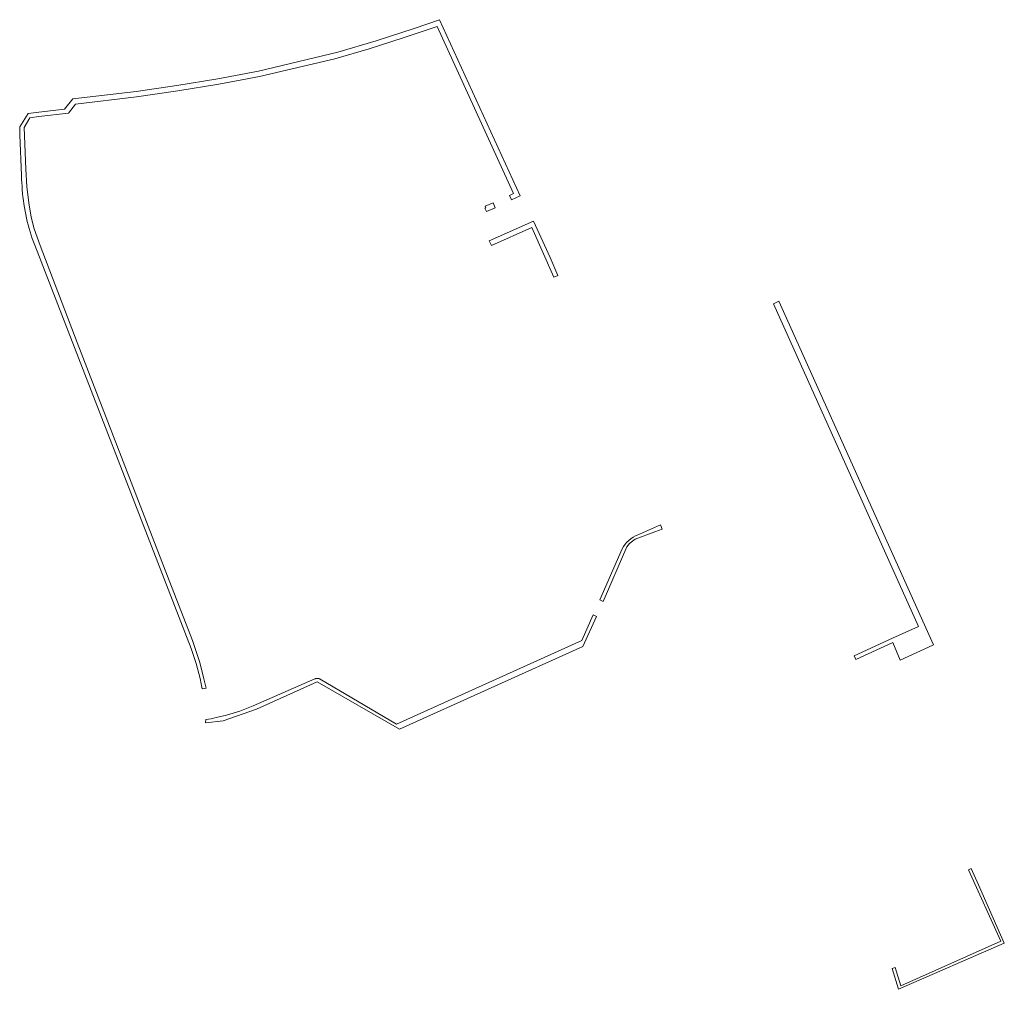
# Model space of a CAD drawing. Extents: x 211930 to 222589, y 569015 to 577578.
# Tile 29 of 95: x 213250 to 213411, y 573091 to 573249. Entities that reach past the tile are written whole.
import ezdxf

# ---------------------------------------------------------------- set-up
doc = ezdxf.new("R2010")
doc.units = 0
doc.layers.add('016 Alles planjaar 2023', color=72, linetype='Continuous', lineweight=20, true_color=0x1e90ff)

msp = doc.modelspace()

# ---------------------------------------------------------------- hatches: boundary and pattern name
at = {"layer": '016 Alles planjaar 2023', "true_color": 0x1e90ff}
h = msp.add_hatch(dxfattribs=at)
h.set_pattern_fill('DQ_CLEAR', color=72, style=0)
h.set_pattern_definition([])
h.paths.add_polyline_path([(213250.07, 573223.98), (213250.08, 573223.4), (213250.11, 573222.82), (213250.14, 573222.24), (213250.18, 573221.66), (213250.23, 573221.08), (213250.29, 573220.5), (213250.37, 573219.92), (213250.45, 573219.35), (213250.54, 573218.77), (213250.64, 573218.2), (213250.76, 573217.63), (213250.88, 573217.06), (213251.01, 573216.5), (213251.15, 573215.93), (213251.31, 573215.37), (213251.47, 573214.81), (213251.64, 573214.26), (213251.82, 573213.7), (213252.01, 573213.15), (213252.21, 573212.61), (213277.77, 573146.71), (213278.05, 573145.91), (213278.32, 573145.1), (213278.57, 573144.29), (213278.81, 573143.47), (213279.03, 573142.64), (213279.23, 573141.82), (213279.42, 573140.98), (213279.59, 573140.15), (213280.2, 573140.24), (213279.82, 573141.77), (213279.16, 573144.45), (213278.01, 573148.02), (213273.93, 573158.55), (213259.14, 573196.73), (213253.09, 573212.59), (213252.13, 573215.29), (213251.61, 573217.18), (213251.28, 573219.53), (213250.91, 573222.2), (213250.79, 573225.04), (213250.5, 573231.87), (213251.44, 573233.45), (213252.89, 573233.62), (213257.74, 573234.2), (213258.89, 573235.67), (213268.86, 573236.86), (213275.58, 573237.81), (213282.28, 573238.92), (213288.95, 573240.18), (213301.24, 573243.09), (213306.85, 573244.72), (213312.42, 573246.48), (213317.95, 573248.37), (213330.41, 573221.06), (213329.74, 573220.76), (213330.08, 573220.01), (213331.48, 573220.67), (213318.35, 573249.46), (213314.18, 573248), (213307.97, 573245.99), (213301.71, 573244.14), (213288.78, 573241.05), (213282.13, 573239.8), (213275.45, 573238.69), (213268.76, 573237.74), (213258.42, 573236.51), (213257.1, 573234.83), (213252.91, 573234.35), (213251.15, 573234.15), (213249.76, 573231.98), (213249.81, 573230.66), (213250.07, 573223.98)])
h = msp.add_hatch(dxfattribs=at)
h.set_pattern_fill('DQ_CLEAR', color=72, style=0)
h.set_pattern_definition([])
h.paths.add_polyline_path([(213327.07, 573219.56), (213325.77, 573218.98), (213325.88, 573218.75), (213325.75, 573218.69), (213326.03, 573218.12), (213327.44, 573218.75), (213327.07, 573219.56)])
h = msp.add_hatch(dxfattribs=at)
h.set_pattern_fill('DQ_CLEAR', color=72, style=0)
h.set_pattern_definition([])
h.paths.add_polyline_path([(213333.69, 573216.55), (213326.45, 573213.31), (213326.8, 573212.55), (213333.41, 573215.52), (213337.02, 573207.37), (213337.68, 573207.67), (213336.4, 573210.59), (213333.69, 573216.55)])
h = msp.add_hatch(dxfattribs=at)
h.set_pattern_fill('DQ_CLEAR', color=72, style=0)
h.set_pattern_definition([])
h.paths.add_polyline_path([(213396.57, 573150.34), (213392.34, 573148.44), (213386.08, 573145.55), (213386.31, 573144.96), (213392.36, 573147.69), (213393.55, 573144.81), (213398.22, 573146.97), (213399.02, 573147.34), (213373.77, 573203.49), (213372.88, 573203.04), (213393.41, 573157.37), (213396.57, 573150.34)])
h = msp.add_hatch(dxfattribs=at)
h.set_pattern_fill('DQ_CLEAR', color=72, style=0)
h.set_pattern_definition([])
h.paths.add_polyline_path([(213344.5, 573154.69), (213345.06, 573154.41), (213348.93, 573163.32), (213349.39, 573163.88), (213349.85, 573164.25), (213350.31, 573164.61), (213353.48, 573165.79), (213354.7, 573166.25), (213354.44, 573166.96), (213350.49, 573165.18), (213350.35, 573165.12), (213349.96, 573164.91), (213349.6, 573164.67), (213349.25, 573164.4), (213348.93, 573164.1), (213348.64, 573163.77), (213348.39, 573163.41), (213348.16, 573163.04), (213344.5, 573154.69)])
h = msp.add_hatch(dxfattribs=at)
h.set_pattern_fill('DQ_CLEAR', color=72, style=0)
h.set_pattern_definition([])
h.paths.add_polyline_path([(213281.87, 573135.44), (213281.01, 573135.27), (213280.15, 573135.13), (213280.12, 573134.57), (213283.02, 573134.92), (213288.45, 573136.8), (213298.35, 573141.3), (213311.81, 573133.58), (213341.75, 573147.04), (213344, 573151.96), (213343.42, 573152.23), (213341.58, 573148.02), (213311.29, 573134.39), (213298.83, 573141.74), (213298.82, 573141.75), (213298.8, 573141.76), (213298.78, 573141.77), (213298.76, 573141.77), (213298.75, 573141.78), (213298.73, 573141.78), (213298.71, 573141.79), (213298.69, 573141.8), (213298.67, 573141.8), (213298.66, 573141.81), (213298.64, 573141.81), (213298.62, 573141.82), (213298.6, 573141.82), (213298.58, 573141.82), (213298.57, 573141.83), (213298.55, 573141.83), (213298.53, 573141.83), (213298.51, 573141.84), (213298.49, 573141.84), (213298.47, 573141.84), (213298.46, 573141.84), (213298.44, 573141.84), (213298.42, 573141.84), (213298.4, 573141.84), (213298.38, 573141.84), (213298.36, 573141.84), (213298.34, 573141.84), (213298.32, 573141.84), (213298.31, 573141.84), (213298.29, 573141.84), (213298.27, 573141.84), (213298.25, 573141.84), (213298.23, 573141.84), (213298.21, 573141.83), (213298.19, 573141.83), (213298.18, 573141.83), (213298.16, 573141.82), (213298.14, 573141.82), (213298.12, 573141.82), (213298.1, 573141.81), (213298.09, 573141.81), (213298.07, 573141.8), (213298.05, 573141.8), (213298.03, 573141.79), (213298.01, 573141.79), (213298, 573141.78), (213297.98, 573141.77), (213287.89, 573137.38), (213287.36, 573137.15), (213286.82, 573136.93), (213286.28, 573136.72), (213285.74, 573136.52), (213285.19, 573136.33), (213284.64, 573136.15), (213284.09, 573135.99), (213283.53, 573135.83), (213281.87, 573135.44)])
h = msp.add_hatch(dxfattribs=at)
h.set_pattern_fill('DQ_CLEAR', color=72, style=0)
h.set_pattern_definition([])
h.paths.add_polyline_path([(213405.15, 573110.8), (213404.72, 573110.56), (213410.01, 573098.9), (213393.66, 573091.62), (213392.77, 573094.6), (213392.25, 573094.47), (213393.29, 573091.06), (213410.58, 573098.6), (213406.35, 573108.11), (213405.15, 573110.8)])

# ---------------------------------------------------------------- linework, layer by layer
at = {"layer": '016 Alles planjaar 2023', "color": 14, "true_color": 0x004000}
for points in [[(213250.07, 573223.98), (213250.08, 573223.4), (213250.11, 573222.82), (213250.14, 573222.24), (213250.18, 573221.66), (213250.23, 573221.08), (213250.29, 573220.5), (213250.37, 573219.92), (213250.45, 573219.35), (213250.54, 573218.77), (213250.64, 573218.2), (213250.76, 573217.63), (213250.88, 573217.06), (213251.01, 573216.5), (213251.15, 573215.93), (213251.31, 573215.37), (213251.47, 573214.81), (213251.64, 573214.26), (213251.82, 573213.7), (213252.01, 573213.15), (213252.21, 573212.61), (213277.77, 573146.71), (213278.05, 573145.91), (213278.32, 573145.1), (213278.57, 573144.29), (213278.81, 573143.47), (213279.03, 573142.64), (213279.23, 573141.82), (213279.42, 573140.98), (213279.59, 573140.15), (213280.2, 573140.24), (213279.82, 573141.77), (213279.16, 573144.45), (213278.01, 573148.02), (213273.93, 573158.55), (213259.14, 573196.73), (213253.09, 573212.59), (213252.13, 573215.29), (213251.61, 573217.18), (213251.28, 573219.53), (213250.91, 573222.2), (213250.79, 573225.04), (213250.5, 573231.87), (213251.44, 573233.45), (213252.89, 573233.62), (213257.74, 573234.2), (213258.89, 573235.67), (213268.86, 573236.86), (213275.58, 573237.81), (213282.28, 573238.92), (213288.95, 573240.18), (213301.24, 573243.09), (213306.85, 573244.72), (213312.42, 573246.48), (213317.95, 573248.37), (213330.41, 573221.06), (213329.74, 573220.76), (213330.08, 573220.01), (213331.48, 573220.67), (213318.35, 573249.46), (213314.18, 573248), (213307.97, 573245.99), (213301.71, 573244.14), (213288.78, 573241.05), (213282.13, 573239.8), (213275.45, 573238.69), (213268.76, 573237.74), (213258.42, 573236.51), (213257.1, 573234.83), (213252.91, 573234.35), (213251.15, 573234.15), (213249.76, 573231.98), (213249.81, 573230.66), (213250.07, 573223.98)], [(213327.07, 573219.56), (213325.77, 573218.98), (213325.88, 573218.75), (213325.75, 573218.69), (213326.03, 573218.12), (213327.44, 573218.75), (213327.07, 573219.56)], [(213333.69, 573216.55), (213326.45, 573213.31), (213326.8, 573212.55), (213333.41, 573215.52), (213337.02, 573207.37), (213337.68, 573207.67), (213336.4, 573210.59), (213333.69, 573216.55)], [(213396.57, 573150.34), (213392.34, 573148.44), (213386.08, 573145.55), (213386.31, 573144.96), (213392.36, 573147.69), (213393.55, 573144.81), (213398.22, 573146.97), (213399.02, 573147.34), (213373.77, 573203.49), (213372.88, 573203.04), (213393.41, 573157.37), (213396.57, 573150.34)], [(213344.5, 573154.69), (213345.06, 573154.41), (213348.93, 573163.32), (213349.39, 573163.88), (213349.85, 573164.25), (213350.31, 573164.61), (213353.48, 573165.79), (213354.7, 573166.25), (213354.44, 573166.96), (213350.49, 573165.18), (213350.35, 573165.12), (213349.96, 573164.91), (213349.6, 573164.67), (213349.25, 573164.4), (213348.93, 573164.1), (213348.64, 573163.77), (213348.39, 573163.41), (213348.16, 573163.04), (213344.5, 573154.69)], [(213281.87, 573135.44), (213281.01, 573135.27), (213280.15, 573135.13), (213280.12, 573134.57), (213283.02, 573134.92), (213288.45, 573136.8), (213298.35, 573141.3), (213311.81, 573133.58), (213341.75, 573147.04), (213344, 573151.96), (213343.42, 573152.23), (213341.58, 573148.02), (213311.29, 573134.39), (213298.83, 573141.74), (213298.82, 573141.75), (213298.8, 573141.76), (213298.78, 573141.77), (213298.76, 573141.77), (213298.75, 573141.78), (213298.73, 573141.78), (213298.71, 573141.79), (213298.69, 573141.8), (213298.67, 573141.8), (213298.66, 573141.81), (213298.64, 573141.81), (213298.62, 573141.82), (213298.6, 573141.82), (213298.58, 573141.82), (213298.57, 573141.83), (213298.55, 573141.83), (213298.53, 573141.83), (213298.51, 573141.84), (213298.49, 573141.84), (213298.47, 573141.84), (213298.46, 573141.84), (213298.44, 573141.84), (213298.42, 573141.84), (213298.4, 573141.84), (213298.38, 573141.84), (213298.36, 573141.84), (213298.34, 573141.84), (213298.32, 573141.84), (213298.31, 573141.84), (213298.29, 573141.84), (213298.27, 573141.84), (213298.25, 573141.84), (213298.23, 573141.84), (213298.21, 573141.83), (213298.19, 573141.83), (213298.18, 573141.83), (213298.16, 573141.82), (213298.14, 573141.82), (213298.12, 573141.82), (213298.1, 573141.81), (213298.09, 573141.81), (213298.07, 573141.8), (213298.05, 573141.8), (213298.03, 573141.79), (213298.01, 573141.79), (213298, 573141.78), (213297.98, 573141.77), (213287.89, 573137.38), (213287.36, 573137.15), (213286.82, 573136.93), (213286.28, 573136.72), (213285.74, 573136.52), (213285.19, 573136.33), (213284.64, 573136.15), (213284.09, 573135.99), (213283.53, 573135.83), (213281.87, 573135.44)], [(213405.15, 573110.8), (213404.72, 573110.56), (213410.01, 573098.9), (213393.66, 573091.62), (213392.77, 573094.6), (213392.25, 573094.47), (213393.29, 573091.06), (213410.58, 573098.6), (213406.35, 573108.11), (213405.15, 573110.8)]]:
    msp.add_lwpolyline(points, close=True, dxfattribs=at)

doc.saveas('drawing.dxf')
